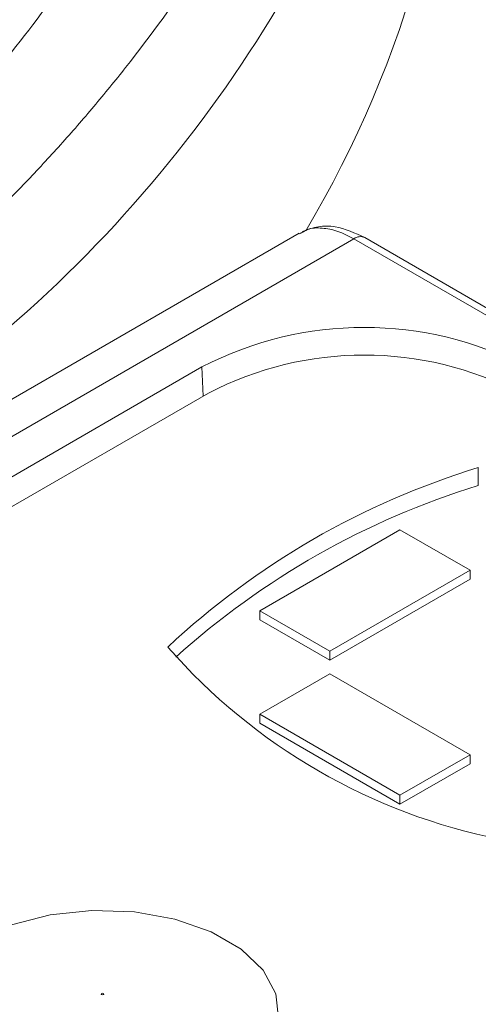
# Model space of a CAD drawing. Header units: millimetres. Extents: x 0 to 420, y 0 to 297.
# Tile 101 of 106: x 379 to 384, y 230 to 241. Entities that reach past the tile are written whole.
import ezdxf

# ---------------------------------------------------------------- set-up
doc = ezdxf.new("R2010")
doc.units = ezdxf.units.MM

msp = doc.modelspace()

# ---------------------------------------------------------------- linework, layer by layer
at = {"color": 7, "linetype": 'Continuous', "lineweight": 15}
for p, q in [((382.16526715, 238.83534772), (359.52640884, 225.766213)), ((391.07649124, 234.06882556), (382.91034968, 238.78303874)), ((382.7853632, 238.77066405), (360.1562092, 225.70713151)), ((382.7853632, 238.77066405), (390.94978727, 234.05744235)), ((362.67600596, 226.70271067), (381.06078265, 237.31601634)), ((381.13489788, 237.0205214), (362.82083306, 226.44803682)), ((384.19842059, 236.17475341), (384.19842059, 235.97062083)), ((381.71826295, 234.55087409), (383.30924852, 235.46933051)), ((384.10474395, 235.01010078), (383.30924852, 235.46933051)), ((384.10474395, 235.01010078), (382.51375837, 234.09164435)), ((384.10474395, 234.90803449), (384.10474395, 235.01010078)), ((384.10474395, 234.90803449), (382.51375837, 233.98957806)), ((382.51375837, 234.09164435), (381.71826295, 234.55087409)), ((381.71826295, 234.4488078), (381.71826295, 234.55087409)), ((382.51375837, 233.98957806), (381.71826295, 234.4488078)), ((382.51375837, 233.98957806), (382.51375837, 234.09164435)), ((382.51375837, 233.83651706), (381.71826295, 233.37728733)), ((382.51375837, 233.83651706), (384.10474922, 232.91805759)), ((383.30925379, 232.45882786), (381.71826295, 233.37728733)), ((381.71826295, 233.37728733), (381.71826295, 233.27522104)), ((383.30925379, 232.35676157), (381.71826295, 233.27522104)), ((384.10474922, 232.91805759), (383.30925379, 232.45882786)), ((384.10474922, 232.81599131), (384.10474922, 232.91805759)), ((384.10474922, 232.81599131), (383.30925379, 232.35676157)), ((383.30925379, 232.35676157), (383.30925379, 232.45882786))]:
    msp.add_line(p, q, dxfattribs=at)
at = {"color": 8, "linetype": 'Continuous', "lineweight": 15}
msp.add_line((381.07537072, 236.98616237), (381.06078265, 237.31601634), dxfattribs=at)
at = {"color": 7, "linetype": 'Continuous', "lineweight": 15, "flags": 128}
msp.add_lwpolyline([(381.92916578, 229.92970045), (381.90005811, 230.20753147), (381.75661658, 230.47326397), (381.50718626, 230.71146003), (381.16625513, 230.90827538), (380.75364276, 231.05226844), (380.29332541, 231.13507851), (379.81205582, 231.15188201), (379.33780894, 231.10171178), (378.89813829, 230.98747536), (378.51860592, 230.81582116)], dxfattribs=at)
at = {"color": 7, "linetype": 'Continuous', "lineweight": 15}
for centre, radius, start, end in [((366.33178548, 237.35600112), 21.1428863, 0.812523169, 34.060849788), ((371.75649129, 245.13658474), 12.21681678, 329.09356134, 0.628074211), ((382.85833452, 238.67102102), 0.12350525, 65.092314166, 126.216339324), ((382.90266315, 233.76120128), 4.00365257, 62.609663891, 117.390336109), ((382.90266315, 233.60876499), 3.84253508, 62.609548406, 117.390451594), ((386.83468441, 227.5372118), 9.0308921, 106.972711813, 133.021911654), ((386.87049962, 227.25223377), 9.1186775, 107.039661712, 132.043470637), ((385.76301726, 238.59167467), 6.76223959, 221.175528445, 258.829848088)]:
    msp.add_arc(centre, radius, start, end, dxfattribs=at)
at = {"color": 8, "linetype": 'Continuous', "lineweight": 15}
msp.add_arc((369.03676665, 249.11404244), 15.01815152, 310.765448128, 348.60164797, dxfattribs=at)
msp.add_open_spline([(387.28560085, 236.25726658), (387.2874576, 236.2702563), (387.40612419, 237.10044213), (387.35097772, 238.76256647), (387.08818151, 241.22926137), (386.46942354, 243.6862283), (385.51807934, 246.10377572), (384.62316539, 247.9132843), (383.95285156, 248.88996166), (383.80869922, 249.0999981)], degree=3, knots=[0, 0, 0, 0, 0.0029879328, 0.1909616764, 0.3799738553, 0.5695950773, 0.7592090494, 0.948217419, 1, 1, 1, 1], dxfattribs=at)
at = {"color": 7, "linetype": 'Continuous', "lineweight": 15}
for points, knots in [([(375.61364193, 240.08908704), (375.67843195, 240.15010196), (375.80839353, 240.2724911), (375.99884495, 240.45837985), (376.18660581, 240.64662045), (376.37120328, 240.83732347), (376.55262511, 241.03043566), (376.73073644, 241.22594821), (376.90543735, 241.42384037), (377.07662023, 241.62409464), (377.24418137, 241.82669274), (377.40801588, 242.03161443), (377.56801288, 242.23882871), (377.72406212, 242.44828997), (377.87604607, 242.65994291), (378.0238474, 242.87373077), (378.16735036, 243.08959728), (378.30644079, 243.3074867), (378.4410061, 243.52734379), (378.57093533, 243.74911379), (378.69611891, 243.97274251), (378.81644863, 244.19817449), (378.93180994, 244.42534433), (379.04212272, 244.65416659), (379.14730527, 244.88454427), (379.24727458, 245.11637849), (379.3419492, 245.34957137), (379.43124891, 245.58402611), (379.51509471, 245.81964695), (379.59340926, 246.05633918), (379.66611494, 246.29400922), (379.73314124, 246.53256387), (379.79439531, 246.77190705), (379.84987898, 247.01192732), (379.8994497, 247.25251135), (379.9436269, 247.49351048), (379.96816434, 247.65445999), (379.98043256, 247.73493145)], [0, 0, 0, 0, 0.0264323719, 0.0530203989, 0.0797620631, 0.106655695, 0.1336998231, 0.1608931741, 0.1882346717, 0.2157234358, 0.2433587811, 0.2711402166, 0.2990665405, 0.3271333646, 0.3553357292, 0.3836689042, 0.4121283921, 0.4407099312, 0.4694094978, 0.4982233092, 0.5271478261, 0.5561797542, 0.5853154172, 0.614547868, 0.643869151, 0.6732715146, 0.7027474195, 0.7322895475, 0.7618908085, 0.7915443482, 0.8212435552, 0.8509820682, 0.8807536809, 0.9105505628, 0.9403633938, 0.9701829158, 1, 1, 1, 1]), ([(378.2060462, 238.56956757), (378.27975866, 238.63865293), (378.42713628, 238.77677933), (378.64231008, 238.98595855), (378.85305999, 239.19649328), (379.05897057, 239.40853244), (379.26015304, 239.62203614), (379.45657758, 239.83701501), (379.64825221, 240.05346631), (379.83517459, 240.27139023), (380.01734598, 240.4907887), (380.43334003, 241.00865443), (381.03363867, 241.8382861), (381.7241456, 242.99836654), (382.28416108, 244.18171555), (382.6153842, 245.11551796), (382.80185609, 245.78588534), (382.89835805, 246.1873693), (382.98003263, 246.5897708), (383.04651902, 246.99310319), (383.09917273, 247.39733213), (383.12166148, 247.66733106), (383.13291109, 247.80239338)], [0, 0, 0, 0, 0.0249216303, 0.0498272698, 0.0747209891, 0.0996068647, 0.1244889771, 0.1493714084, 0.1742582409, 0.1991535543, 0.2240614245, 0.2489859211, 0.3744857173, 0.5000014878, 0.6255012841, 0.7510170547, 0.7925434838, 0.8340330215, 0.8755045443, 0.9169769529, 0.9584691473, 1, 1, 1, 1]), ([(381.74503211, 247.18454407), (381.7348776, 247.11193386), (381.7145773, 246.96677581), (381.67847936, 246.74940531), (381.63826377, 246.53243754), (381.59352497, 246.3158906), (381.54437155, 246.09975965), (381.49077439, 245.88404604), (381.43274146, 245.66874929), (381.37026995, 245.45387004), (381.30336316, 245.23940629), (381.13667022, 244.73936583), (380.82656472, 243.95917583), (380.29505588, 242.9123), (379.65745863, 241.88624346), (379.06404419, 241.08444285), (378.57633909, 240.49450545), (378.2349177, 240.10556333), (377.87693561, 239.72116293), (377.50375821, 239.34081274), (377.24172874, 239.09147416), (377.1105781, 238.96667554)], [0, 0, 0, 0, 0.0250512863, 0.0500810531, 0.0750928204, 0.1000901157, 0.1250764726, 0.1500554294, 0.1750305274, 0.2000053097, 0.2249833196, 0.2499680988, 0.3751213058, 0.5000749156, 0.6249146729, 0.7497794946, 0.7997284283, 0.849696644, 0.8997124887, 0.9498042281, 1, 1, 1, 1]), ([(382.16785392, 238.82789869), (382.18273824, 238.83535796), (382.21285162, 238.85044926), (382.28735774, 238.89423596), (382.42142521, 238.89674295), (382.60010626, 238.86536922), (382.72434452, 238.8018574), (382.7853632, 238.77066405)], [0, 0, 0, 0, 0.0894244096, 0.1809199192, 0.4634591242, 0.7364820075, 1, 1, 1, 1]), ([(382.91037602, 238.78302961), (382.7981687, 238.8343649), (382.62297949, 238.91451466), (382.37742233, 238.91780023), (382.26143699, 238.87551634), (382.20166096, 238.85372424)], [0, 0, 0, 0, 0.4633457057, 0.7234213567, 1, 1, 1, 1]), ([(379.94390812, 230.19714739), (379.93778626, 230.19361331), (379.9278459, 230.19361331), (379.91560217, 230.20068146), (379.91560217, 230.20641991), (379.92172404, 230.20995399)], [0, 0, 0, 0, 0.5, 0.5, 1, 1, 1, 1]), ([(379.92172404, 230.20995399), (379.9278459, 230.21348806), (379.93778626, 230.21348806), (379.95002999, 230.20641991), (379.95002999, 230.20068146), (379.94390812, 230.19714739)], [0, 0, 0, 0, 0.5, 0.5, 1, 1, 1, 1])]:
    msp.add_open_spline(points, degree=3, knots=knots, dxfattribs=at)

doc.saveas('drawing.dxf')
